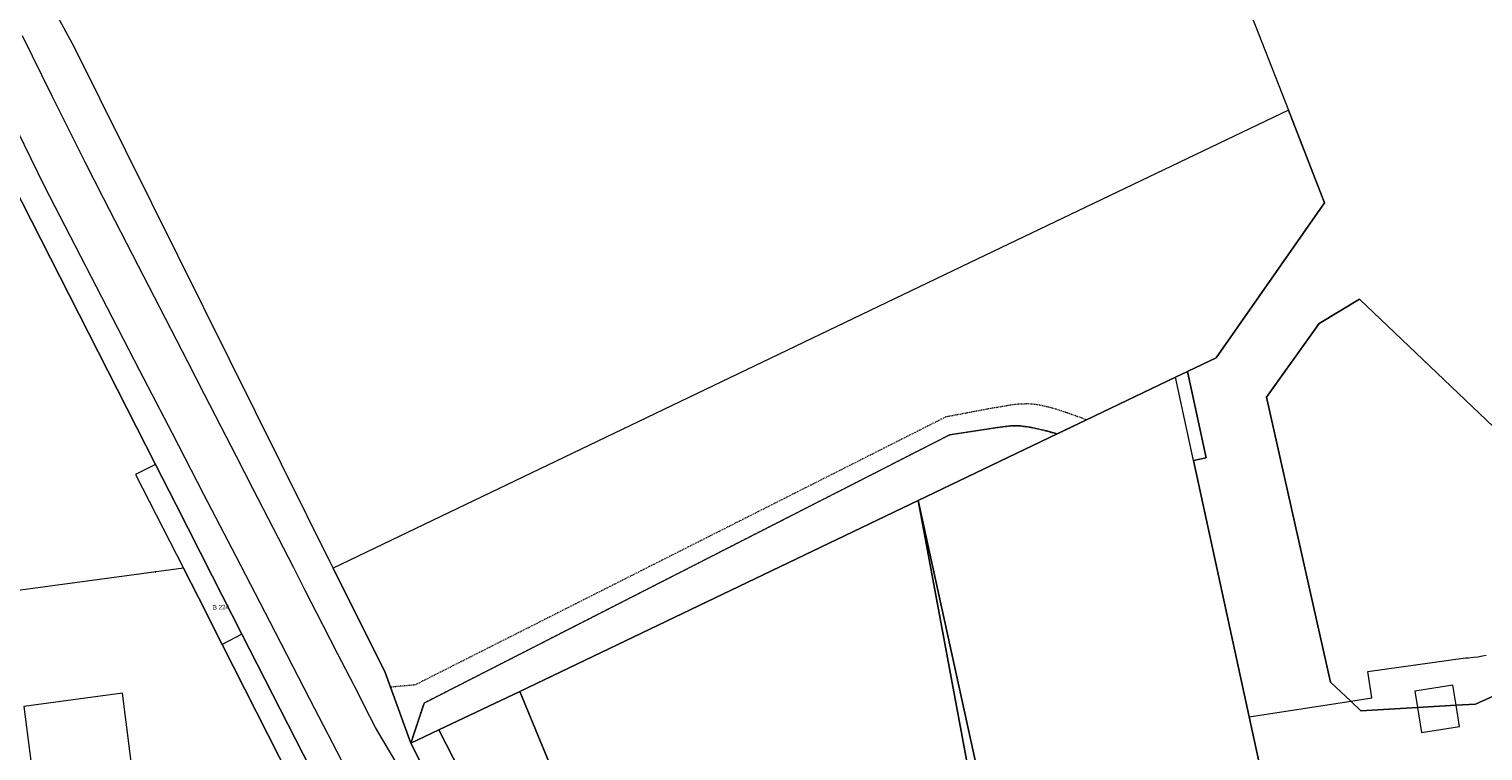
# Model space of a CAD drawing. Header units: millimetres. Extents: x -191 to 81095, y -508122 to 28741.
# Tile 158 of 251: x 4073 to 4299, y 10474 to 10587. Entities that reach past the tile are written whole.
import ezdxf

# ---------------------------------------------------------------- set-up
doc = ezdxf.new("R2010")
doc.units = ezdxf.units.MM
doc.linetypes.add('VE22-087 DB - VST Hervest-Dorsten ALK VA2736$0$1', pattern=[0])
doc.linetypes.add('VE22-087 DB - VST Hervest-Dorsten ALK VA2736$0$2', pattern=[0.16, 0.06, -0.1])
doc.layers.get('0').update_dxf_attribs({"color": 251})
for name, color, linetype, lineweight in [('VE22-087 DB - VST Hervest-Dorsten ALK VA2736$0$AX_Flurstueck', 9, 'VE22-087 DB - VST Hervest-Dorsten ALK VA2736$0$1', 18), ('VE22-087 DB - VST Hervest-Dorsten ALK VA2736$0$AX_Gebaeude', 7, 'VE22-087 DB - VST Hervest-Dorsten ALK VA2736$0$1', 18), ('VE22-087 DB - VST Hervest-Dorsten ALK VA2736$0$AX_Gehoelz', 7, 'VE22-087 DB - VST Hervest-Dorsten ALK VA2736$0$1', 18), ('VE22-087 DB - VST Hervest-Dorsten ALK VA2736$0$AX_IndustrieUndGewerbeflaeche', 7, 'VE22-087 DB - VST Hervest-Dorsten ALK VA2736$0$1', 18), ('VE22-087 DB - VST Hervest-Dorsten ALK VA2736$0$AX_LagebezeichnungOhneHausnummer', 7, 'VE22-087 DB - VST Hervest-Dorsten ALK VA2736$0$1', 18), ('VE22-087 DB - VST Hervest-Dorsten ALK VA2736$0$AX_SonstigerVermessungspunkt_V1400_G2200', 7, 'VE22-087 DB - VST Hervest-Dorsten ALK VA2736$0$1', 18), ('VE22-087 DB - VST Hervest-Dorsten ALK VA2736$0$AX_SportFreizeitUndErholungsflaeche', 7, 'VE22-087 DB - VST Hervest-Dorsten ALK VA2736$0$1', 18), ('VE22-087 DB - VST Hervest-Dorsten ALK VA2736$0$AX_Strassenverkehr', 7, 'VE22-087 DB - VST Hervest-Dorsten ALK VA2736$0$1', 18), ('VE22-087 DB - VST Hervest-Dorsten ALK VA2736$0$AX_Strassenverkehrsanlage', 7, 'VE22-087 DB - VST Hervest-Dorsten ALK VA2736$0$1', 18), ('VE22-087 DB - VST Hervest-Dorsten ALK VA2736$0$AX_Wald', 7, 'VE22-087 DB - VST Hervest-Dorsten ALK VA2736$0$1', 18), ('VE22-087 DB - VST Hervest-Dorsten ALK VA2736$0$AX_Weg', 7, 'VE22-087 DB - VST Hervest-Dorsten ALK VA2736$0$1', 18), ('VE22-087 DB - VST Hervest-Dorsten ALK VA2736$0$AX_Wohnbauflaeche', 7, 'VE22-087 DB - VST Hervest-Dorsten ALK VA2736$0$1', 18), ('VE22-087 DB - VST Hervest-Dorsten ALK VA2736$0$Flurgrenzen', 9, 'VE22-087 DB - VST Hervest-Dorsten ALK VA2736$0$1', 18)]:
    doc.layers.add(name, color=color, linetype=linetype, lineweight=lineweight)
doc.layers.add('XREF ALK Kataster', color=251, linetype='Continuous')
doc.styles.add('VE22-087 DB - VST Hervest-Dorsten ALK VA2736$0$0', font='arial.ttf')

# ---------------------------------------------------------------- blocks, each defined once
blk = doc.blocks.new('VE22-087 DB - VST Hervest-Dorsten ALK VA2736$0$99')
at = {"color": 0}
blk.add_point((0, 0), dxfattribs=at)
blk = doc.blocks.new('VE22-087 DB - VST Hervest-Dorsten ALK VA2736')
at = {"layer": 'VE22-087 DB - VST Hervest-Dorsten ALK VA2736$0$AX_Flurstueck', "linetype": 'VE22-087 DB - VST Hervest-Dorsten ALK VA2736$0$1', "lineweight": 13, "ltscale": 0.5}
for points in [[(4154.09, 10432.57, 0), (4132.38, 10475.26, 0), (4129.24, 10484, 0), (4128.41, 10486.3, 0), (4120.32, 10502.58, 0), (4080, 10583.8, 0), (4073.98, 10594.89, 0)], [(4058.4, 10585.97, 0), (4092.64, 10518.73, 0), (4095.84, 10512.44, 0), (4101.48, 10501.36, 0), (4106.09, 10492.28, 0), (4116.81, 10471.22, 0), (4118.15, 10468.58, 0), (4120.88, 10463.22, 0), (4125.43, 10454.5, 0), (4125.97, 10453.17, 0), (4133, 10435.58, 0), (4137.74, 10423.27, 0), (4138.2, 10422.07, 0), (4140.86, 10414.82, 0), (4141.57, 10412.88, 0), (4142.4, 10410.59, 0), (4143.1, 10408.69, 0), (4151.78, 10389.66, 0), (4152.28, 10368.63, 0), (4157.22, 10356.42, 0), (4166.55, 10328.25, 0), (4177.08, 10303.96, 0)]]:
    blk.add_polyline3d(points, dxfattribs=at)
for points in [[(4259.14, 10599.26, 0), (4269.02, 10573.91, 0), (4274.64, 10559.46, 0), (4257.75, 10535.34, 0), (4253.29, 10533.2, 0), (4256.21, 10519.76, 0), (4254.26, 10519.34, 0), (4262.93, 10479.39, 0), (4270.6, 10444.08, 0), (4271.84, 10438.45, 0), (4272.54, 10435.29, 0), (4273.72, 10430.65, 0), (4346.06, 10445.4, 0), (4337.57, 10489.13, 0), (4337.27, 10490.65, 0), (4336.25, 10496.22, 0), (4327.09, 10545.94, 0), (4323.94, 10550.32, 0), (4321.72, 10553.41, 0), (4317.29, 10561.48, 0), (4309.54, 10580.62, 0), (4294.76, 10597.78, 0), (4258.32, 10601.36, 0)], [(4211.38, 10513.09, 0), (4233.03, 10523.48, 0), (4237.59, 10525.67, 0), (4251.46, 10532.32, 0), (4253.29, 10533.2, 0), (4257.75, 10535.34, 0), (4274.64, 10559.46, 0), (4269.02, 10573.91, 0), (4220.59, 10550.7, 0), (4120.32, 10502.58, 0), (4128.41, 10486.3, 0), (4129.24, 10484, 0), (4132.38, 10475.26, 0), (4136.77, 10477.34, 0), (4149.35, 10483.35, 0)], [(4280.07, 10544.45, 0), (4300.97, 10524.6, 0), (4310.18, 10490.46, 0), (4310.55, 10489.08, 0), (4309.95, 10486.7, 0), (4308.62, 10486.1, 0), (4307.42, 10485.56, 0), (4298.14, 10481.37, 0), (4295.12, 10481.2, 0), (4289.12, 10480.85, 0), (4280.31, 10480.34, 0), (4278.72, 10481.85, 0), (4275.59, 10484.81, 0), (4265.61, 10529.19, 0), (4273.83, 10540.69, 0)], [(4300.97, 10524.6, 0), (4280.07, 10544.45, 0), (4273.83, 10540.69, 0), (4265.61, 10529.19, 0), (4275.59, 10484.81, 0), (4278.72, 10481.85, 0), (4280.31, 10480.34, 0), (4289.12, 10480.85, 0), (4295.12, 10481.2, 0), (4298.14, 10481.37, 0), (4307.42, 10485.56, 0), (4308.62, 10486.1, 0), (4309.95, 10486.7, 0), (4310.55, 10489.08, 0), (4310.18, 10490.46, 0)], [(4251.46, 10532.32, 0), (4237.59, 10525.67, 0), (4233.03, 10523.48, 0), (4211.38, 10513.09, 0), (4212.26, 10509.09, 0), (4212.77, 10506.73, 0), (4230.38, 10426.44, 0), (4269.61, 10434.66, 0), (4268.92, 10437.8, 0), (4267.68, 10443.44, 0), (4270.6, 10444.08, 0), (4262.93, 10479.39, 0), (4254.26, 10519.34, 0)], [(4092.64, 10518.73, 0), (4089.52, 10517.15, 0), (4097.03, 10502.58, 0), (4099.35, 10497.99, 0), (4103.05, 10490.68, 0), (4113.68, 10469.69, 0), (4116.81, 10471.22, 0), (4106.09, 10492.28, 0), (4101.48, 10501.36, 0), (4095.84, 10512.44, 0)], [(4168.21, 10434.19, 0), (4173.08, 10435.21, 0), (4203.61, 10441.63, 0), (4200.49, 10456.89, 0), (4199.89, 10459.8, 0), (4220.51, 10464.08, 0), (4211.38, 10513.09, 0), (4149.35, 10483.35, 0), (4156.3, 10466.46, 0), (4162.81, 10449.37, 0)], [(4230.38, 10426.44, 0), (4212.77, 10506.73, 0), (4212.26, 10509.09, 0), (4211.38, 10513.09, 0), (4220.51, 10464.08, 0), (4221.06, 10461.13, 0), (4223.9, 10445.91, 0), (4225.2, 10438.92, 0), (4228.7, 10426.09, 0)], [(4000.23, 10489.5, 0), (4009.24, 10431.16, 0), (4033.99, 10434.49, 0), (4035.51, 10434.69, 0), (4076.3, 10440.18, 0), (4081.76, 10443, 0), (4081.53, 10443.44, 0), (4077.57, 10450.94, 0), (4082.42, 10453.45, 0), (4090.62, 10457.68, 0), (4094.76, 10449.71, 0), (4100.24, 10452.54, 0), (4113.33, 10459.33, 0), (4117.76, 10461.63, 0), (4115.01, 10467.04, 0), (4113.68, 10469.69, 0), (4103.05, 10490.68, 0), (4099.35, 10497.99, 0), (4097.03, 10502.58, 0), (4047.35, 10495.87, 0), (4017.91, 10491.89, 0)], [(4162.81, 10449.37, 0), (4156.3, 10466.46, 0), (4149.35, 10483.35, 0), (4136.77, 10477.34, 0), (4144.66, 10461.96, 0), (4148.99, 10453.13, 0), (4153.28, 10444.02, 0), (4157.31, 10434.93, 0), (4161.09, 10425.62, 0), (4164.22, 10417.55, 0), (4170.1, 10418.73, 0), (4173.13, 10419.34, 0), (4171.26, 10425.06, 0), (4168.97, 10432.06, 0), (4168.21, 10434.19, 0)], [(4164.22, 10417.55, 0), (4161.09, 10425.62, 0), (4157.31, 10434.93, 0), (4153.28, 10444.02, 0), (4148.99, 10453.13, 0), (4144.66, 10461.96, 0), (4136.77, 10477.34, 0), (4132.38, 10475.26, 0), (4154.09, 10432.57, 0), (4158.67, 10422.06, 0), (4160.43, 10416.79, 0)]]:
    blk.add_polyline3d(points, close=True, dxfattribs=at)
at = {"layer": 'VE22-087 DB - VST Hervest-Dorsten ALK VA2736$0$AX_Gebaeude', "color": 7, "linetype": 'VE22-087 DB - VST Hervest-Dorsten ALK VA2736$0$1', "lineweight": 13, "ltscale": 0.5}
for points in [[(4295.12, 10481.2, 0), (4294.64, 10484.32, 0), (4288.72, 10483.4, 0), (4289.12, 10480.85, 0), (4289.72, 10476.94, 0), (4295.64, 10477.86, 0)], [(4092.25, 10445.68, 0), (4087.5, 10483.07, 0), (4072.17, 10481, 0), (4073.22, 10472.53, 0), (4075.86, 10451.87, 0), (4076.64, 10451.95, 0), (4077.91, 10443.75, 0)]]:
    blk.add_polyline3d(points, close=True, dxfattribs=at)
at = {"layer": 'VE22-087 DB - VST Hervest-Dorsten ALK VA2736$0$AX_Gehoelz', "color": 3, "linetype": 'VE22-087 DB - VST Hervest-Dorsten ALK VA2736$0$1', "lineweight": 13, "ltscale": 0.5, "true_color": 0x00ff00}
blk.add_polyline3d([(4156.3, 10466.46, 0), (4149.35, 10483.35, 0), (4211.38, 10513.09, 0), (4233.03, 10523.48, 0), (4231.37, 10523.93, 0), (4229.92, 10524.29, 0), (4228.8, 10524.52, 0), (4227.26, 10524.72, 0), (4225.75, 10524.72, 0), (4223.71, 10524.48, 0), (4216.29, 10523.35, 0), (4134.45, 10481.54, 0), (4132.38, 10475.26, 0), (4154.09, 10432.57, 0)], dxfattribs=at)
at = {"layer": 'VE22-087 DB - VST Hervest-Dorsten ALK VA2736$0$AX_SportFreizeitUndErholungsflaeche', "color": 253, "linetype": 'VE22-087 DB - VST Hervest-Dorsten ALK VA2736$0$1', "lineweight": 13, "ltscale": 0.5, "true_color": 0x999999}
blk.add_polyline3d([(4253.29, 10533.2, 0), (4251.46, 10532.32, 0), (4237.59, 10525.67, 0), (4233.03, 10523.48, 0), (4211.38, 10513.09, 0), (4212.26, 10509.09, 0), (4212.77, 10506.73, 0), (4230.38, 10426.44, 0), (4269.61, 10434.66, 0), (4268.92, 10437.8, 0), (4267.68, 10443.44, 0), (4270.6, 10444.08, 0), (4262.93, 10479.39, 0), (4254.26, 10519.34, 0), (4256.21, 10519.76, 0)], close=True, dxfattribs=at)
at = {"layer": 'VE22-087 DB - VST Hervest-Dorsten ALK VA2736$0$AX_Strassenverkehr', "color": 253, "linetype": 'VE22-087 DB - VST Hervest-Dorsten ALK VA2736$0$1', "lineweight": 13, "ltscale": 0.5, "true_color": 0x999999}
blk.add_polyline3d([(4106.09, 10492.28, 0), (4103.05, 10490.68, 0), (4113.68, 10469.69, 0), (4115.01, 10467.04, 0), (4117.76, 10461.63, 0), (4120.88, 10463.22, 0), (4118.15, 10468.58, 0), (4116.81, 10471.22, 0)], close=True, dxfattribs=at)
at = {"layer": 'VE22-087 DB - VST Hervest-Dorsten ALK VA2736$0$AX_Weg', "color": 7, "linetype": 'VE22-087 DB - VST Hervest-Dorsten ALK VA2736$0$2', "lineweight": 13, "ltscale": 0.5}
blk.add_polyline3d([(4227.04, 10528.11, 0), (4225.75, 10527.96, 0), (4222.08, 10527.32, 0), (4215.67, 10526.11, 0), (4133.04, 10484.35, 0), (4129.28, 10484.01, 0), (4129.24, 10484, 0), (4129.24, 10484, 0), (4132.38, 10475.26, 0), (4134.45, 10481.54, 0), (4216.29, 10523.35, 0), (4223.71, 10524.48, 0), (4225.75, 10524.72, 0), (4227.26, 10524.72, 0), (4228.8, 10524.52, 0), (4229.92, 10524.29, 0), (4231.37, 10523.93, 0), (4233.03, 10523.48, 0), (4237.59, 10525.67, 0), (4236.12, 10526.21, 0), (4234.49, 10526.78, 0), (4232.8, 10527.33, 0), (4231.67, 10527.65, 0), (4231.38, 10527.71, 0), (4230.52, 10527.91, 0), (4229.49, 10528.07, 0), (4228.51, 10528.15, 0)], close=True, dxfattribs=at)
at = {"layer": 'VE22-087 DB - VST Hervest-Dorsten ALK VA2736$0$AX_Wohnbauflaeche', "color": 253, "linetype": 'VE22-087 DB - VST Hervest-Dorsten ALK VA2736$0$1', "lineweight": 13, "ltscale": 0.5, "true_color": 0x999999}
blk.add_polyline3d([(4211.38, 10513.09, 0), (4149.35, 10483.35, 0), (4156.3, 10466.46, 0), (4162.81, 10449.37, 0), (4168.21, 10434.19, 0), (4173.08, 10435.21, 0), (4203.61, 10441.63, 0), (4223.9, 10445.91, 0), (4225.2, 10438.92, 0), (4228.7, 10426.09, 0), (4230.38, 10426.44, 0), (4212.77, 10506.73, 0), (4212.26, 10509.09, 0)], close=True, dxfattribs=at)
at = {"layer": 'VE22-087 DB - VST Hervest-Dorsten ALK VA2736$0$AX_SonstigerVermessungspunkt_V1400_G2200', "color": 7, "xscale": 0.5, "yscale": 0.5, "zscale": 0.5, "rotation": 1.589572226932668}
blk.add_blockref('VE22-087 DB - VST Hervest-Dorsten ALK VA2736$0$99', (4092.63, 10501.99), dxfattribs=at)
at = {"layer": 'VE22-087 DB - VST Hervest-Dorsten ALK VA2736$0$AX_LagebezeichnungOhneHausnummer', "color": 7, "insert": (4102.82, 10496.83), "char_height": 0.7, "attachment_point": 2, "rotation": 1.5896, "style": 'VE22-087 DB - VST Hervest-Dorsten ALK VA2736$0$0', "bg_fill": 3, "box_fill_scale": 1, "bg_fill_color": 256, "bg_fill_transparency": 0}
blk.add_mtext('B 224', dxfattribs=at)
at = {"layer": 'VE22-087 DB - VST Hervest-Dorsten ALK VA2736$0$AX_IndustrieUndGewerbeflaeche', "color": 253, "linetype": 'VE22-087 DB - VST Hervest-Dorsten ALK VA2736$0$1', "lineweight": 13, "ltscale": 0.5, "true_color": 0x999999}
blk.add_polyline3d([(4057.9, 10378.66, 0), (4088.56, 10383.52, 0), (4092.78, 10384.26, 0), (4096.34, 10384.92, 0), (4096.1, 10386.41, 0), (4096.01, 10386.95, 0), (4095.87, 10387.83, 0), (4092.83, 10406.62, 0), (4090.72, 10419.68, 0), (4104.24, 10426.02, 0), (4108.4, 10427.95, 0), (4103.5, 10438.61, 0), (4115.07, 10455.88, 0), (4113.33, 10459.33, 0), (4117.76, 10461.63, 0), (4115.01, 10467.04, 0), (4113.68, 10469.69, 0), (4103.05, 10490.68, 0), (4099.35, 10497.99, 0), (4097.03, 10502.58, 0), (4047.35, 10495.87, 0)], dxfattribs=at)
at = {"layer": 'VE22-087 DB - VST Hervest-Dorsten ALK VA2736$0$AX_Strassenverkehr', "color": 253, "linetype": 'VE22-087 DB - VST Hervest-Dorsten ALK VA2736$0$1', "lineweight": 13, "ltscale": 0.5, "true_color": 0x999999}
for points in [[(4058.4, 10585.97, 0), (4092.64, 10518.73, 0), (4095.84, 10512.44, 0), (4101.48, 10501.36, 0), (4106.09, 10492.28, 0), (4116.81, 10471.22, 0)], [(4154.09, 10432.57, 0), (4132.38, 10475.26, 0), (4129.24, 10484, 0), (4128.41, 10486.3, 0), (4120.32, 10502.58, 0), (4080, 10583.8, 0), (4073.98, 10594.89, 0)]]:
    blk.add_polyline3d(points, dxfattribs=at)
at = {"layer": 'VE22-087 DB - VST Hervest-Dorsten ALK VA2736$0$AX_Strassenverkehrsanlage', "color": 7, "linetype": 'VE22-087 DB - VST Hervest-Dorsten ALK VA2736$0$1', "lineweight": 13, "ltscale": 0.5, "true_color": 0xf7f7f0}
for points in [[(4130.84, 10471.07, 0), (4127.96, 10475.97, 0), (4126.92, 10477.72, 0), (4125.21, 10481.06, 0), (4124.19, 10483.06, 0), (4121.05, 10489.16, 0), (4118.7, 10493.74, 0), (4115.96, 10499.08, 0), (4114.11, 10502.69, 0), (4111, 10508.73, 0), (4107.86, 10514.85, 0), (4105.25, 10519.93, 0), (4102.8, 10524.7, 0), (4100.28, 10529.61, 0), (4097.72, 10534.58, 0), (4095.01, 10539.86, 0), (4092.49, 10544.78, 0), (4090, 10549.63, 0), (4084.57, 10560.2, 0), (4081.68, 10565.82, 0), (4076.56, 10576.13, 0), (4071.92, 10585.5, 0)], [(4121.66, 10472.55, 0), (4116.7, 10482.13, 0), (4110.47, 10494.22, 0), (4105.21, 10504.37, 0), (4100.18, 10514.03, 0), (4095.27, 10523.55, 0), (4090.22, 10533.32, 0), (4085.12, 10543.2, 0), (4080.21, 10552.72, 0), (4075.43, 10561.98, 0), (4069.04, 10575.09, 0)]]:
    blk.add_polyline3d(points, dxfattribs=at)
at = {"layer": 'VE22-087 DB - VST Hervest-Dorsten ALK VA2736$0$AX_Wald', "color": 3, "linetype": 'VE22-087 DB - VST Hervest-Dorsten ALK VA2736$0$1', "lineweight": 13, "ltscale": 0.5, "true_color": 0x00ff00}
blk.add_polyline3d([(4259.14, 10599.26, 0), (4269.02, 10573.91, 0), (4274.64, 10559.46, 0), (4257.75, 10535.34, 0), (4253.29, 10533.2, 0), (4256.21, 10519.76, 0), (4254.26, 10519.34, 0), (4262.93, 10479.39, 0), (4278.72, 10481.85, 0), (4282, 10482.36, 0), (4281.38, 10486.44, 0), (4296.58, 10488.56, 0), (4296.78, 10488.59, 0), (4297.05, 10488.6, 0), (4297.83, 10488.67, 0), (4298.49, 10488.75, 0), (4299.24, 10488.88, 0), (4299.79, 10489.01, 0)], dxfattribs=at)
at = {"layer": 'VE22-087 DB - VST Hervest-Dorsten ALK VA2736$0$Flurgrenzen', "ltscale": 0.5}
for points in [[(4058.4, 10585.97, 0), (4092.64, 10518.73, 0), (4095.84, 10512.44, 0), (4101.48, 10501.36, 0), (4106.09, 10492.28, 0), (4116.81, 10471.22, 0)], [(4116.81, 10471.22, 0), (4106.09, 10492.28, 0), (4101.48, 10501.36, 0), (4095.84, 10512.44, 0), (4092.64, 10518.73, 0), (4058.4, 10585.97, 0)]]:
    blk.add_polyline3d(points, dxfattribs=at)

msp = doc.modelspace()

# ---------------------------------------------------------------- block references
at = {"layer": 'XREF ALK Kataster', "color": 251}
msp.add_blockref('VE22-087 DB - VST Hervest-Dorsten ALK VA2736', (0, 0), dxfattribs=at)

doc.saveas('drawing.dxf')
